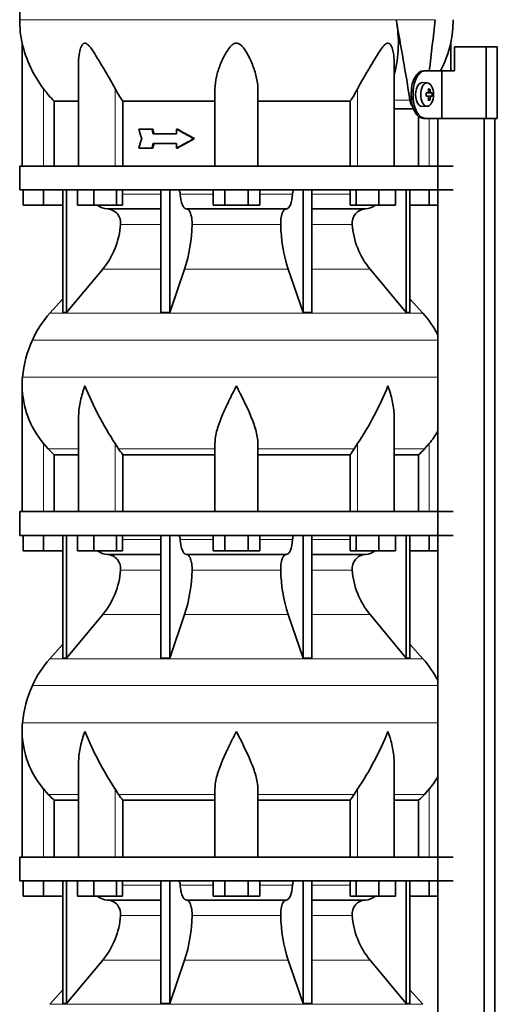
# Model space of a CAD drawing. Header units: millimetres. Extents: x 166 to 762, y -2759 to 1997.
# Tile 20 of 22: x 171 to 372, y 1128 to 1541. Entities that reach past the tile are written whole.
import ezdxf

# ---------------------------------------------------------------- set-up
doc = ezdxf.new("R2010")
doc.units = ezdxf.units.MM
for name, color, linetype in [('LOW_134-13', 7, 'Continuous'), ('M5X8_UNI7687', 7, 'Continuous'), ('VSI134_DIFFUSORE', 7, 'Continuous'), ('VSI134_TERMINALE', 7, 'Continuous'), ('VSI134_TESTATA', 7, 'Continuous')]:
    doc.layers.add(name, color=color, linetype=linetype)

# ---------------------------------------------------------------- blocks, each defined once
blk = doc.blocks.new('SE')
at = {"layer": 'LOW_134-13', "color": 7, "linetype": 'Continuous', "lineweight": 35}
for p, q in [((346.57, 1499.68), (346.57, 1479.68)), ((346.64, 1499.68), (346.64, -401.82)), ((366.02, -401.82), (366.02, 1499.68)), ((370.57, -401.82), (370.57, 1499.68)), ((346.57, 1469.68), (346.57, 1334.68)), ((346.57, 1324.68), (346.57, 1189.68)), ((346.57, 1179.68), (346.57, 1044.68))]:
    blk.add_line(p, q, dxfattribs=at)
at = {"layer": 'M5X8_UNI7687', "color": 7, "linetype": 'Continuous', "lineweight": 35}
for p, q in [((342.15, 1514.61), (340.05, 1514.68)), ((341.67, 1510.31), (342.47, 1510.39)), ((342.47, 1508.97), (341.67, 1509.06)), ((344.21, 1510.38), (341.98, 1510.22)), ((344.21, 1508.99), (341.98, 1509.15)), ((343.31, 1512.02), (342.65, 1511.48)), ((340.05, 1504.68), (342.15, 1504.75)), ((343.31, 1507.35), (342.65, 1507.89))]:
    blk.add_line(p, q, dxfattribs=at)
at = {"layer": 'M5X8_UNI7687', "color": 4, "linetype": 'Continuous', "lineweight": 9}
for p, q in [((341.67, 1510.31), (342.45, 1510.39)), ((342.45, 1508.97), (341.67, 1509.06)), ((343.76, 1510.39), (341.98, 1510.22)), ((341.98, 1509.15), (343.76, 1508.97)), ((343.49, 1508.48), (342.7, 1508.55)), ((342.71, 1510.81), (343.49, 1510.89))]:
    blk.add_line(p, q, dxfattribs=at)
at = {"layer": 'M5X8_UNI7687', "color": 7, "linetype": 'Continuous', "lineweight": 35}
blk.add_arc((334.96, 1509.68), 9.27, 355.7167, 4.2833, dxfattribs=at)
for centre, major_axis, ratio, start_param, end_param in [((340, 1509.68), (0, 5), 0.544639, 0, 3.159643), ((334.81, 1509.53), (9.97, 0.73), 0.047468, 0.695348, 0.809907), ((338.32, 1509.68), (0, -9.26), 0.361923, 1.49595, 1.645642), ((334.81, 1509.84), (9.97, -0.73), 0.047468, -0.809907, -0.695348), ((341.99, 1510.72), (-0.975, -0.099), 0.510424, 1.182652, 1.511361), ((341.99, 1508.65), (-0.975, 0.099), 0.510424, 4.771824, 5.100533), ((336.65, 1506.62), (7.92, 4.79), 0.318449, 0.410036, 0.559729), ((334.9, 1509.68), (0, 10), 0.788011, 4.833518, 4.948078), ((334.9, 1509.68), (0, -10), 0.788011, 1.335108, 1.449667), ((334.73, 1509.68), (0, 10), 0.882948, 4.833518, 4.948078), ((334.73, 1509.68), (0, -10), 0.882948, 1.335108, 1.449667), ((334.81, 1509.53), (9.97, 0.73), 0.047468, 0.33853, 0.453089), ((334.81, 1509.84), (9.97, -0.73), 0.047468, -0.453089, -0.33853), ((336.65, 1512.75), (7.92, -4.79), 0.318449, -0.559729, -0.410036)]:
    blk.add_ellipse(centre, major_axis=major_axis, ratio=ratio, start_param=start_param, end_param=end_param, dxfattribs=at)
blk.add_ellipse((342.1, 1509.68), major_axis=(0, -4.93), ratio=0.544639, dxfattribs=at)
for points in [[(342.45, 1510.39), (342.46, 1510.39), (342.48, 1510.4), (342.51, 1510.4), (342.54, 1510.42), (342.57, 1510.43), (342.59, 1510.45), (342.62, 1510.48), (342.64, 1510.51), (342.66, 1510.54), (342.68, 1510.58), (342.69, 1510.62), (342.7, 1510.66), (342.71, 1510.7), (342.72, 1510.75), (342.72, 1510.79), (342.72, 1510.84), (342.72, 1510.87), (342.72, 1510.89)], [(342.72, 1508.48), (342.72, 1508.49), (342.72, 1508.53), (342.72, 1508.57), (342.72, 1508.62), (342.71, 1508.66), (342.7, 1508.71), (342.69, 1508.75), (342.68, 1508.79), (342.66, 1508.83), (342.64, 1508.86), (342.62, 1508.89), (342.59, 1508.91), (342.57, 1508.93), (342.54, 1508.95), (342.51, 1508.96), (342.48, 1508.97), (342.46, 1508.97), (342.45, 1508.97)], [(343.49, 1510.89), (343.49, 1510.87), (343.5, 1510.84), (343.51, 1510.79), (343.52, 1510.75), (343.53, 1510.7), (343.54, 1510.66), (343.56, 1510.62), (343.58, 1510.58), (343.59, 1510.54), (343.61, 1510.51), (343.63, 1510.48), (343.66, 1510.45), (343.68, 1510.43), (343.7, 1510.42), (343.72, 1510.4), (343.74, 1510.4), (343.76, 1510.39), (343.76, 1510.39)], [(343.76, 1508.97), (343.76, 1508.97), (343.74, 1508.97), (343.72, 1508.96), (343.7, 1508.95), (343.68, 1508.93), (343.66, 1508.91), (343.63, 1508.89), (343.61, 1508.86), (343.59, 1508.83), (343.58, 1508.79), (343.56, 1508.75), (343.54, 1508.71), (343.53, 1508.66), (343.52, 1508.62), (343.51, 1508.57), (343.5, 1508.53), (343.49, 1508.49), (343.49, 1508.48)]]:
    blk.add_open_spline(points, degree=3, dxfattribs=at)
at = {"layer": 'VSI134_DIFFUSORE', "color": 7, "linetype": 'Continuous', "lineweight": 35}
for p, q in [((353.01, 1479.68), (171.01, 1479.68)), ((171.01, 1479.68), (171.01, 1469.68)), ((171.01, 1469.68), (353.01, 1469.68)), ((172.51, 1463.28), (172.51, 1469.68)), ((172.51, 1463.28), (172.51, 1469.68)), ((181.01, 1463.28), (181.01, 1469.68)), ((189.18, 1469.68), (189.18, 1418.23)), ((190.71, 1469.68), (190.71, 1418.23)), ((195.25, 1463.28), (195.25, 1469.68)), ((202.19, 1463.28), (202.19, 1469.68)), ((211.67, 1463.28), (211.67, 1469.68)), ((214.21, 1463.28), (214.21, 1469.68)), ((230.31, 1469.68), (230.31, 1418.23)), ((234, 1469.68), (234, 1418.23)), ((252.19, 1463.28), (252.19, 1469.68)), ((257.1, 1463.28), (257.1, 1469.68)), ((266.91, 1463.28), (266.91, 1469.68)), ((271.82, 1463.28), (271.82, 1469.68)), ((290.01, 1469.68), (290.01, 1418.23)), ((293.7, 1469.68), (293.7, 1418.23)), ((309.8, 1463.28), (309.8, 1469.68)), ((312.34, 1463.28), (312.34, 1469.68)), ((321.82, 1463.28), (321.82, 1469.68)), ((328.76, 1463.28), (328.76, 1469.68)), ((333.3, 1469.68), (333.3, 1418.23)), ((334.83, 1469.68), (334.83, 1418.23)), ((343.01, 1463.28), (343.01, 1469.68)), ((181.01, 1463.28), (172.51, 1463.28)), ((189.18, 1463.28), (181.01, 1463.28)), ((202.19, 1463.28), (195.25, 1463.28)), ((211.67, 1463.28), (202.19, 1463.28)), ((214.21, 1463.28), (211.67, 1463.28)), ((257.1, 1463.28), (252.19, 1463.28)), ((266.91, 1463.28), (257.1, 1463.28)), ((271.82, 1463.28), (266.91, 1463.28)), ((312.34, 1463.28), (309.8, 1463.28)), ((321.82, 1463.28), (312.34, 1463.28)), ((328.76, 1463.28), (321.82, 1463.28)), ((343.01, 1463.28), (334.83, 1463.28)), ((346.57, 1463.28), (343.01, 1463.28)), ((207.83, 1461.68), (230.31, 1461.68)), ((241.1, 1461.68), (282.91, 1461.68)), ((293.7, 1461.68), (316.18, 1461.68)), ((190.71, 1418.23), (205.86, 1436.44)), ((234, 1418.23), (240.28, 1436.44)), ((283.73, 1436.44), (290.01, 1418.23)), ((318.15, 1436.44), (333.3, 1418.23)), ((189.18, 1424), (183.71, 1417.93)), ((340.3, 1417.93), (334.83, 1424)), ((189.18, 1418.23), (190.71, 1418.23)), ((230.31, 1418.23), (234, 1418.23)), ((290.01, 1418.23), (293.7, 1418.23)), ((333.3, 1418.23), (334.83, 1418.23)), ((172.01, 1387.42), (172.01, 1334.68)), ((195.73, 1374.04), (195.73, 1334.68)), ((328.28, 1334.68), (328.28, 1374.04)), ((183.02, 1360.98), (181.01, 1363.28)), ((212.52, 1360.98), (211.09, 1363.28)), ((253.01, 1334.68), (253.01, 1363.28)), ((271.01, 1334.68), (271.01, 1363.28)), ((312.92, 1363.28), (311.5, 1360.98)), ((343.01, 1363.28), (340.99, 1360.98)), ((185.53, 1358.54), (195.73, 1358.54)), ((185.53, 1334.68), (185.53, 1358.54)), ((214.3, 1358.54), (253.01, 1358.54)), ((214.3, 1334.68), (214.3, 1358.54)), ((271.01, 1358.54), (309.72, 1358.54)), ((309.72, 1358.54), (309.72, 1334.68)), ((328.28, 1358.54), (338.48, 1358.54)), ((338.48, 1358.54), (338.48, 1334.68)), ((353.01, 1334.68), (171.01, 1334.68)), ((171.01, 1334.68), (171.01, 1324.68)), ((171.01, 1324.68), (353.01, 1324.68)), ((172.51, 1318.28), (172.51, 1324.68)), ((172.51, 1318.28), (172.51, 1324.68)), ((181.01, 1318.28), (181.01, 1324.68)), ((189.18, 1324.68), (189.18, 1273.23)), ((190.71, 1324.68), (190.71, 1273.23)), ((195.25, 1318.28), (195.25, 1324.68)), ((202.19, 1318.28), (202.19, 1324.68)), ((211.67, 1318.28), (211.67, 1324.68)), ((214.21, 1318.28), (214.21, 1324.68)), ((230.31, 1324.68), (230.31, 1273.23)), ((234, 1324.68), (234, 1273.23)), ((252.19, 1318.28), (252.19, 1324.68)), ((257.1, 1318.28), (257.1, 1324.68)), ((266.91, 1318.28), (266.91, 1324.68)), ((271.82, 1318.28), (271.82, 1324.68)), ((290.01, 1324.68), (290.01, 1273.23)), ((293.7, 1324.68), (293.7, 1273.23)), ((309.8, 1318.28), (309.8, 1324.68)), ((312.34, 1318.28), (312.34, 1324.68)), ((321.82, 1318.28), (321.82, 1324.68)), ((328.76, 1318.28), (328.76, 1324.68)), ((333.3, 1324.68), (333.3, 1273.23)), ((334.83, 1324.68), (334.83, 1273.23)), ((343.01, 1318.28), (343.01, 1324.68)), ((181.01, 1318.28), (172.51, 1318.28)), ((189.18, 1318.28), (181.01, 1318.28)), ((202.19, 1318.28), (195.25, 1318.28)), ((211.67, 1318.28), (202.19, 1318.28)), ((214.21, 1318.28), (211.67, 1318.28)), ((257.1, 1318.28), (252.19, 1318.28)), ((266.91, 1318.28), (257.1, 1318.28)), ((271.82, 1318.28), (266.91, 1318.28)), ((312.34, 1318.28), (309.8, 1318.28)), ((321.82, 1318.28), (312.34, 1318.28)), ((328.76, 1318.28), (321.82, 1318.28)), ((343.01, 1318.28), (334.83, 1318.28)), ((346.57, 1318.28), (343.01, 1318.28)), ((207.83, 1316.68), (230.31, 1316.68)), ((241.1, 1316.68), (282.91, 1316.68)), ((293.7, 1316.68), (316.18, 1316.68)), ((190.71, 1273.23), (205.86, 1291.44)), ((234, 1273.23), (240.28, 1291.44)), ((283.73, 1291.44), (290.01, 1273.23)), ((318.15, 1291.44), (333.3, 1273.23)), ((189.18, 1279), (183.71, 1272.93)), ((340.3, 1272.93), (334.83, 1279)), ((189.18, 1273.23), (190.71, 1273.23)), ((230.31, 1273.23), (234, 1273.23)), ((290.01, 1273.23), (293.7, 1273.23)), ((333.3, 1273.23), (334.83, 1273.23)), ((172.01, 1242.42), (172.01, 1189.68)), ((195.73, 1229.04), (195.73, 1189.68)), ((328.28, 1189.68), (328.28, 1229.04)), ((183.02, 1215.98), (181.01, 1218.28)), ((212.52, 1215.98), (211.09, 1218.28)), ((253.01, 1189.68), (253.01, 1218.28)), ((271.01, 1189.68), (271.01, 1218.28)), ((312.92, 1218.28), (311.5, 1215.98)), ((343.01, 1218.28), (340.99, 1215.98)), ((185.53, 1213.54), (195.73, 1213.54)), ((185.53, 1189.68), (185.53, 1213.54)), ((214.3, 1213.54), (253.01, 1213.54)), ((214.3, 1189.68), (214.3, 1213.54)), ((271.01, 1213.54), (309.72, 1213.54)), ((309.72, 1213.54), (309.72, 1189.68)), ((328.28, 1213.54), (338.48, 1213.54)), ((338.48, 1213.54), (338.48, 1189.68)), ((353.01, 1189.68), (171.01, 1189.68)), ((171.01, 1189.68), (171.01, 1179.68)), ((171.01, 1179.68), (353.01, 1179.68)), ((172.51, 1173.28), (172.51, 1179.68)), ((172.51, 1173.28), (172.51, 1179.68)), ((181.01, 1173.28), (181.01, 1179.68)), ((189.18, 1179.68), (189.18, 1128.23)), ((190.71, 1179.68), (190.71, 1128.23)), ((195.25, 1173.28), (195.25, 1179.68)), ((202.19, 1173.28), (202.19, 1179.68)), ((211.67, 1173.28), (211.67, 1179.68)), ((214.21, 1173.28), (214.21, 1179.68)), ((230.31, 1179.68), (230.31, 1128.23)), ((234, 1179.68), (234, 1128.23)), ((252.19, 1173.28), (252.19, 1179.68)), ((257.1, 1173.28), (257.1, 1179.68)), ((266.91, 1173.28), (266.91, 1179.68)), ((271.82, 1173.28), (271.82, 1179.68)), ((290.01, 1179.68), (290.01, 1128.23)), ((293.7, 1179.68), (293.7, 1128.23)), ((309.8, 1173.28), (309.8, 1179.68)), ((312.34, 1173.28), (312.34, 1179.68)), ((321.82, 1173.28), (321.82, 1179.68)), ((328.76, 1173.28), (328.76, 1179.68)), ((333.3, 1179.68), (333.3, 1128.23)), ((334.83, 1179.68), (334.83, 1128.23)), ((343.01, 1173.28), (343.01, 1179.68)), ((181.01, 1173.28), (172.51, 1173.28)), ((189.18, 1173.28), (181.01, 1173.28)), ((202.19, 1173.28), (195.25, 1173.28)), ((211.67, 1173.28), (202.19, 1173.28)), ((207.83, 1171.68), (230.31, 1171.68)), ((214.21, 1173.28), (211.67, 1173.28)), ((241.1, 1171.68), (282.91, 1171.68)), ((257.1, 1173.28), (252.19, 1173.28)), ((266.91, 1173.28), (257.1, 1173.28)), ((271.82, 1173.28), (266.91, 1173.28)), ((293.7, 1171.68), (316.18, 1171.68)), ((312.34, 1173.28), (309.8, 1173.28)), ((321.82, 1173.28), (312.34, 1173.28)), ((328.76, 1173.28), (321.82, 1173.28)), ((343.01, 1173.28), (334.83, 1173.28)), ((346.57, 1173.28), (343.01, 1173.28)), ((190.71, 1128.23), (205.86, 1146.44)), ((234, 1128.23), (240.28, 1146.44)), ((283.73, 1146.44), (290.01, 1128.23)), ((318.15, 1146.44), (333.3, 1128.23)), ((189.18, 1134), (183.71, 1127.93)), ((340.3, 1127.93), (334.83, 1134)), ((189.18, 1128.23), (190.71, 1128.23)), ((230.31, 1128.23), (234, 1128.23)), ((290.01, 1128.23), (293.7, 1128.23)), ((333.3, 1128.23), (334.83, 1128.23))]:
    blk.add_line(p, q, dxfattribs=at)
at = {"layer": 'VSI134_DIFFUSORE', "color": 4, "linetype": 'Continuous', "lineweight": 9}
for p, q in [((214.21, 1467.91), (230.31, 1467.91)), ((238.43, 1467.91), (252.19, 1467.91)), ((271.82, 1467.91), (285.58, 1467.91)), ((293.7, 1467.91), (309.8, 1467.91)), ((230.31, 1455.14), (213.38, 1455.14)), ((280.62, 1455.14), (243.39, 1455.14)), ((310.63, 1455.14), (293.7, 1455.14)), ((205.86, 1436.44), (230.31, 1436.44)), ((240.28, 1436.44), (283.73, 1436.44)), ((293.7, 1436.44), (318.15, 1436.44)), ((183.71, 1417.93), (340.3, 1417.93)), ((346.57, 1406.67), (176.34, 1406.67)), ((172.18, 1391.04), (346.57, 1391.04)), ((181.01, 1334.68), (181.01, 1363.28)), ((183.02, 1360.98), (195.73, 1360.98)), ((211.09, 1334.68), (211.09, 1363.28)), ((212.52, 1360.98), (253.01, 1360.98)), ((271.01, 1360.98), (311.5, 1360.98)), ((312.92, 1334.68), (312.92, 1363.28)), ((328.28, 1360.98), (340.99, 1360.98)), ((343.01, 1334.68), (343.01, 1363.28)), ((214.21, 1322.91), (230.31, 1322.91)), ((238.43, 1322.91), (252.19, 1322.91)), ((271.82, 1322.91), (285.58, 1322.91)), ((293.7, 1322.91), (309.8, 1322.91)), ((230.31, 1310.14), (213.38, 1310.14)), ((280.62, 1310.14), (243.39, 1310.14)), ((310.63, 1310.14), (293.7, 1310.14)), ((205.86, 1291.44), (230.31, 1291.44)), ((240.28, 1291.44), (283.73, 1291.44)), ((293.7, 1291.44), (318.15, 1291.44)), ((183.71, 1272.93), (340.3, 1272.93)), ((346.57, 1261.67), (176.34, 1261.67)), ((172.18, 1246.04), (346.57, 1246.04)), ((181.01, 1189.68), (181.01, 1218.28)), ((183.02, 1215.98), (195.73, 1215.98)), ((211.09, 1189.68), (211.09, 1218.28)), ((212.52, 1215.98), (253.01, 1215.98)), ((271.01, 1215.98), (311.5, 1215.98)), ((312.92, 1189.68), (312.92, 1218.28)), ((328.28, 1215.98), (340.99, 1215.98)), ((343.01, 1189.68), (343.01, 1218.28)), ((214.21, 1177.91), (230.31, 1177.91)), ((238.43, 1177.91), (252.19, 1177.91)), ((271.82, 1177.91), (285.58, 1177.91)), ((293.7, 1177.91), (309.8, 1177.91)), ((230.31, 1165.14), (213.38, 1165.14)), ((280.62, 1165.14), (243.39, 1165.14)), ((310.63, 1165.14), (293.7, 1165.14)), ((205.86, 1146.44), (230.31, 1146.44)), ((240.28, 1146.44), (283.73, 1146.44)), ((293.7, 1146.44), (318.15, 1146.44)), ((183.71, 1127.93), (340.3, 1127.93))]:
    blk.add_line(p, q, dxfattribs=at)
at = {"layer": 'VSI134_DIFFUSORE', "color": 7, "linetype": 'Continuous', "lineweight": 35}
for centre, radius, start, end in [((208.06, 1468.36), 6.68, 229.5852, 268.0094), ((315.95, 1468.36), 6.68, 271.9979, 310.3729), ((207.55, 1455.82), 5.87, 353.3223, 87.2173), ((316.44, 1455.84), 5.85, 92.5772, 186.8833), ((180.07, 1457.66), 33.4, 320.5472, 355.6594), ((178.44, 1456.34), 64.97, 342.1602, 358.9354), ((347.08, 1456.59), 66.48, 181.2569, 197.6475), ((344.04, 1457.71), 33.51, 184.3996, 219.3938), ((216.41, 1388.48), 44, 138, 155.5912), ((307.61, 1388.48), 44, 27.6842, 42), ((220.96, 1386.42), 49, 155.5912, 174.5826), ((210.51, 1387.41), 38.5, 174.5826, 180.0352), ((210.7, 1388.09), 38.7, 181.0159, 219.8906), ((336.7, 1444.95), 149.83, 202.585, 213.0327), ((201.79, 1437.31), 133.53, 326.3278, 338.0546), ((313.31, 1388.09), 38.7, 320.1094, 329.446), ((245.66, 1383.22), 39.91, 213.8601, 218.2043), ((278.38, 1383.2), 39.88, 321.7938, 326.1418), ((208.06, 1323.36), 6.68, 229.5852, 268.0094), ((315.95, 1323.36), 6.68, 271.9979, 310.3729), ((207.55, 1310.82), 5.87, 353.3223, 87.2173), ((316.44, 1310.84), 5.85, 92.5772, 186.8833), ((180.07, 1312.66), 33.4, 320.5472, 355.6594), ((178.44, 1311.34), 64.97, 342.1602, 358.9354), ((347.08, 1311.59), 66.48, 181.2569, 197.6475), ((344.04, 1312.71), 33.51, 184.3996, 219.3938), ((216.41, 1243.48), 44, 138, 155.5912), ((307.61, 1243.48), 44, 27.6842, 42), ((220.96, 1241.42), 49, 155.5912, 174.5826), ((210.51, 1242.41), 38.5, 174.5826, 180.0352), ((210.7, 1243.09), 38.7, 181.0159, 219.8906), ((336.7, 1299.95), 149.83, 202.585, 213.0327), ((201.79, 1292.31), 133.53, 326.3278, 338.0546), ((313.31, 1243.09), 38.7, 320.1094, 329.446), ((245.66, 1238.22), 39.91, 213.8601, 218.2043), ((278.38, 1238.2), 39.88, 321.7938, 326.1418), ((208.06, 1178.36), 6.68, 229.5852, 268.0094), ((207.55, 1165.82), 5.87, 353.3223, 87.2173), ((316.44, 1165.84), 5.85, 92.5772, 186.8833), ((315.95, 1178.36), 6.68, 271.9979, 310.3729), ((180.07, 1167.66), 33.4, 320.5472, 355.6594), ((178.44, 1166.34), 64.97, 342.1602, 358.9354), ((347.08, 1166.59), 66.48, 181.2569, 197.6475), ((344.04, 1167.71), 33.51, 184.3996, 219.3938)]:
    blk.add_arc(centre, radius, start, end, dxfattribs=at)
for points, knots in [([(237.67, 1469.68), (237.72, 1469.68), (237.76, 1469.67), (237.86, 1469.63), (237.9, 1469.6), (238.03, 1469.47), (238.11, 1469.34), (238.25, 1469.01), (238.31, 1468.82), (238.39, 1468.39), (238.42, 1468.15), (238.43, 1467.91)], [0, 0, 0, 0, 0.125, 0.125, 0.25, 0.25, 0.5, 0.5, 0.75, 0.75, 1, 1, 1, 1]), ([(241.1, 1461.68), (240.93, 1461.68), (240.77, 1461.72), (240.53, 1461.84), (240.45, 1461.89), (240.29, 1462), (240.22, 1462.07), (239.99, 1462.29), (239.84, 1462.48), (239.56, 1462.93), (239.43, 1463.18), (239.19, 1463.74), (239.08, 1464.06), (238.88, 1464.73), (238.79, 1465.09), (238.64, 1465.84), (238.58, 1466.24), (238.48, 1467.06), (238.45, 1467.48), (238.43, 1467.91)], [0, 0, 0, 0, 0.125, 0.125, 0.1875, 0.1875, 0.25, 0.25, 0.375, 0.375, 0.5, 0.5, 0.625, 0.625, 0.75, 0.75, 0.875, 0.875, 1, 1, 1, 1]), ([(285.58, 1467.91), (285.5, 1466.2), (285.19, 1464.6), (284.21, 1462.33), (283.56, 1461.68), (282.91, 1461.68)], [0, 0, 0, 0, 0.5, 0.5, 1, 1, 1, 1]), ([(285.58, 1467.91), (285.59, 1468.15), (285.62, 1468.38), (285.68, 1468.71), (285.71, 1468.81), (285.76, 1469), (285.79, 1469.09), (285.86, 1469.26), (285.9, 1469.33), (285.98, 1469.45), (286.02, 1469.51), (286.11, 1469.6), (286.15, 1469.63), (286.25, 1469.67), (286.29, 1469.68), (286.34, 1469.68)], [0, 0, 0, 0, 0.25, 0.25, 0.375, 0.375, 0.5, 0.5, 0.625, 0.625, 0.75, 0.75, 0.875, 0.875, 1, 1, 1, 1]), ([(241.1, 1461.68), (241.18, 1461.68), (241.26, 1461.67), (241.42, 1461.63), (241.49, 1461.6), (241.73, 1461.47), (241.88, 1461.34), (242.17, 1461), (242.31, 1460.8), (242.5, 1460.44), (242.57, 1460.31), (242.69, 1460.03), (242.74, 1459.88), (242.9, 1459.42), (243, 1459.09), (243.12, 1458.55), (243.16, 1458.37), (243.22, 1457.99), (243.25, 1457.8), (243.33, 1457.21), (243.37, 1456.8), (243.41, 1455.97), (243.41, 1455.55), (243.39, 1455.14)], [0, 0, 0, 0, 0.0625, 0.0625, 0.125, 0.125, 0.25, 0.25, 0.375, 0.375, 0.4375, 0.4375, 0.5, 0.5, 0.625, 0.625, 0.6875, 0.6875, 0.75, 0.75, 0.875, 0.875, 1, 1, 1, 1]), ([(280.62, 1455.14), (280.6, 1455.55), (280.61, 1455.97), (280.63, 1456.59), (280.65, 1456.79), (280.68, 1457.2), (280.71, 1457.4), (280.78, 1457.99), (280.85, 1458.37), (280.97, 1458.91), (281.02, 1459.08), (281.11, 1459.42), (281.21, 1459.74), (281.32, 1460.03), (281.44, 1460.3), (281.51, 1460.44), (281.7, 1460.8), (281.84, 1461.01), (282.13, 1461.34), (282.29, 1461.47), (282.6, 1461.64), (282.75, 1461.68), (282.91, 1461.68)], [0, 0, 0, 0, 0.125, 0.125, 0.1875, 0.1875, 0.25, 0.25, 0.375, 0.375, 0.4375, 0.4375, 0.5, 0.5625, 0.5625, 0.625, 0.625, 0.75, 0.75, 0.875, 0.875, 1, 1, 1, 1]), ([(198.37, 1387.41), (198.27, 1387.15), (198.18, 1386.89), (198, 1386.36), (197.91, 1386.1), (197.66, 1385.32), (197.5, 1384.8), (197.04, 1383.24), (196.77, 1382.21), (196.32, 1380.13), (196.14, 1379.09), (195.87, 1377.04), (195.78, 1376.02), (195.74, 1374.68), (195.73, 1374.36), (195.73, 1374.03)], [0, 0, 0, 0, 0.03125, 0.03125, 0.0625, 0.0625, 0.125, 0.125, 0.25, 0.25, 0.375, 0.375, 0.5, 0.5, 0.5400162, 0.5400162, 0.5400162, 0.5400162]), ([(262.01, 1387.41), (261.87, 1387.15), (261.74, 1386.89), (261.47, 1386.36), (261.34, 1386.1), (260.94, 1385.32), (260.68, 1384.8), (259.89, 1383.24), (259.38, 1382.21), (258.36, 1380.13), (257.87, 1379.09), (256.92, 1377.04), (256.47, 1376.02), (255.62, 1373.99), (255.23, 1372.98), (254.69, 1371.48), (254.51, 1370.98), (254.19, 1369.98), (254.04, 1369.48), (253.63, 1368), (253.41, 1367.03), (253.1, 1365.13), (253.01, 1364.19), (253.01, 1363.28)], [0, 0, 0, 0, 0.03125, 0.03125, 0.0625, 0.0625, 0.125, 0.125, 0.25, 0.25, 0.375, 0.375, 0.5, 0.5, 0.625, 0.625, 0.6875, 0.6875, 0.75, 0.75, 0.875, 0.875, 1, 1, 1, 1]), ([(271.01, 1363.28), (271.01, 1365.11), (270.66, 1367.01), (269.56, 1370.96), (268.81, 1372.97), (266.27, 1379.05), (264.12, 1383.26), (262.01, 1387.41)], [0, 0, 0, 0, 0.25, 0.25, 0.5, 0.5, 1, 1, 1, 1]), ([(328.28, 1374.03), (328.28, 1374.37), (328.27, 1374.71), (328.19, 1377.1), (327.91, 1379.14), (327.23, 1382.22), (326.97, 1383.25), (326.52, 1384.8), (326.35, 1385.32), (326.1, 1386.1), (325.97, 1386.49), (325.83, 1386.89), (325.74, 1387.15), (325.69, 1387.28), (325.65, 1387.41)], [0.4588627, 0.4588627, 0.4588627, 0.4588627, 0.5, 0.5, 0.75, 0.75, 0.875, 0.875, 0.9375, 0.9375, 0.96875, 0.984375, 0.984375, 1, 1, 1, 1]), ([(237.67, 1324.68), (237.72, 1324.68), (237.76, 1324.67), (237.86, 1324.63), (237.9, 1324.6), (238.03, 1324.47), (238.11, 1324.34), (238.25, 1324.01), (238.31, 1323.82), (238.39, 1323.39), (238.42, 1323.15), (238.43, 1322.91)], [0, 0, 0, 0, 0.125, 0.125, 0.25, 0.25, 0.5, 0.5, 0.75, 0.75, 1, 1, 1, 1]), ([(241.1, 1316.68), (240.93, 1316.68), (240.77, 1316.72), (240.53, 1316.84), (240.45, 1316.89), (240.29, 1317), (240.22, 1317.07), (239.99, 1317.29), (239.84, 1317.48), (239.56, 1317.93), (239.43, 1318.18), (239.19, 1318.74), (239.08, 1319.06), (238.88, 1319.73), (238.79, 1320.09), (238.64, 1320.84), (238.58, 1321.24), (238.48, 1322.06), (238.45, 1322.48), (238.43, 1322.91)], [0, 0, 0, 0, 0.125, 0.125, 0.1875, 0.1875, 0.25, 0.25, 0.375, 0.375, 0.5, 0.5, 0.625, 0.625, 0.75, 0.75, 0.875, 0.875, 1, 1, 1, 1]), ([(285.58, 1322.91), (285.5, 1321.2), (285.19, 1319.6), (284.21, 1317.33), (283.56, 1316.68), (282.91, 1316.68)], [0, 0, 0, 0, 0.5, 0.5, 1, 1, 1, 1]), ([(285.58, 1322.91), (285.59, 1323.15), (285.62, 1323.38), (285.68, 1323.71), (285.71, 1323.81), (285.76, 1324), (285.79, 1324.09), (285.86, 1324.26), (285.9, 1324.33), (285.98, 1324.45), (286.02, 1324.51), (286.11, 1324.6), (286.15, 1324.63), (286.25, 1324.67), (286.29, 1324.68), (286.34, 1324.68)], [0, 0, 0, 0, 0.25, 0.25, 0.375, 0.375, 0.5, 0.5, 0.625, 0.625, 0.75, 0.75, 0.875, 0.875, 1, 1, 1, 1]), ([(241.1, 1316.68), (241.18, 1316.68), (241.26, 1316.67), (241.42, 1316.63), (241.49, 1316.6), (241.73, 1316.47), (241.88, 1316.34), (242.17, 1316), (242.31, 1315.8), (242.5, 1315.44), (242.57, 1315.31), (242.69, 1315.03), (242.74, 1314.88), (242.9, 1314.42), (243, 1314.09), (243.12, 1313.55), (243.16, 1313.37), (243.22, 1312.99), (243.25, 1312.8), (243.33, 1312.21), (243.37, 1311.8), (243.41, 1310.97), (243.41, 1310.55), (243.39, 1310.14)], [0, 0, 0, 0, 0.0625, 0.0625, 0.125, 0.125, 0.25, 0.25, 0.375, 0.375, 0.4375, 0.4375, 0.5, 0.5, 0.625, 0.625, 0.6875, 0.6875, 0.75, 0.75, 0.875, 0.875, 1, 1, 1, 1]), ([(280.62, 1310.14), (280.6, 1310.55), (280.61, 1310.97), (280.63, 1311.59), (280.65, 1311.79), (280.68, 1312.2), (280.71, 1312.4), (280.78, 1312.99), (280.85, 1313.37), (280.97, 1313.91), (281.02, 1314.08), (281.11, 1314.42), (281.21, 1314.74), (281.32, 1315.03), (281.44, 1315.3), (281.51, 1315.44), (281.7, 1315.8), (281.84, 1316.01), (282.13, 1316.34), (282.29, 1316.47), (282.6, 1316.64), (282.75, 1316.68), (282.91, 1316.68)], [0, 0, 0, 0, 0.125, 0.125, 0.1875, 0.1875, 0.25, 0.25, 0.375, 0.375, 0.4375, 0.4375, 0.5, 0.5625, 0.5625, 0.625, 0.625, 0.75, 0.75, 0.875, 0.875, 1, 1, 1, 1]), ([(198.37, 1242.41), (198.27, 1242.15), (198.18, 1241.89), (198, 1241.36), (197.91, 1241.1), (197.66, 1240.32), (197.5, 1239.8), (197.04, 1238.24), (196.77, 1237.21), (196.32, 1235.13), (196.14, 1234.09), (195.87, 1232.04), (195.78, 1231.02), (195.74, 1229.68), (195.73, 1229.36), (195.73, 1229.03)], [0, 0, 0, 0, 0.03125, 0.03125, 0.0625, 0.0625, 0.125, 0.125, 0.25, 0.25, 0.375, 0.375, 0.5, 0.5, 0.5400162, 0.5400162, 0.5400162, 0.5400162]), ([(262.01, 1242.41), (261.87, 1242.15), (261.74, 1241.89), (261.47, 1241.36), (261.34, 1241.1), (260.94, 1240.32), (260.68, 1239.8), (259.89, 1238.24), (259.38, 1237.21), (258.36, 1235.13), (257.87, 1234.09), (256.92, 1232.04), (256.47, 1231.02), (255.62, 1228.99), (255.23, 1227.98), (254.69, 1226.48), (254.51, 1225.98), (254.19, 1224.98), (254.04, 1224.48), (253.63, 1223), (253.41, 1222.03), (253.1, 1220.13), (253.01, 1219.19), (253.01, 1218.28)], [0, 0, 0, 0, 0.03125, 0.03125, 0.0625, 0.0625, 0.125, 0.125, 0.25, 0.25, 0.375, 0.375, 0.5, 0.5, 0.625, 0.625, 0.6875, 0.6875, 0.75, 0.75, 0.875, 0.875, 1, 1, 1, 1]), ([(271.01, 1218.28), (271.01, 1220.11), (270.66, 1222.01), (269.56, 1225.96), (268.81, 1227.97), (266.27, 1234.05), (264.12, 1238.26), (262.01, 1242.41)], [0, 0, 0, 0, 0.25, 0.25, 0.5, 0.5, 1, 1, 1, 1]), ([(328.28, 1229.03), (328.28, 1229.37), (328.27, 1229.71), (328.19, 1232.1), (327.91, 1234.14), (327.23, 1237.22), (326.97, 1238.25), (326.52, 1239.8), (326.35, 1240.32), (326.1, 1241.1), (325.97, 1241.49), (325.83, 1241.89), (325.74, 1242.15), (325.69, 1242.28), (325.65, 1242.41)], [0.4588627, 0.4588627, 0.4588627, 0.4588627, 0.5, 0.5, 0.75, 0.75, 0.875, 0.875, 0.9375, 0.9375, 0.96875, 0.984375, 0.984375, 1, 1, 1, 1]), ([(237.67, 1179.68), (237.72, 1179.68), (237.76, 1179.67), (237.86, 1179.63), (237.9, 1179.6), (238.03, 1179.47), (238.11, 1179.34), (238.25, 1179.01), (238.31, 1178.82), (238.39, 1178.39), (238.42, 1178.15), (238.43, 1177.91)], [0, 0, 0, 0, 0.125, 0.125, 0.25, 0.25, 0.5, 0.5, 0.75, 0.75, 1, 1, 1, 1]), ([(241.1, 1171.68), (240.93, 1171.68), (240.77, 1171.72), (240.53, 1171.84), (240.45, 1171.89), (240.29, 1172), (240.22, 1172.07), (239.99, 1172.29), (239.84, 1172.48), (239.56, 1172.93), (239.43, 1173.18), (239.19, 1173.74), (239.08, 1174.06), (238.88, 1174.73), (238.79, 1175.09), (238.64, 1175.84), (238.58, 1176.24), (238.48, 1177.06), (238.45, 1177.48), (238.43, 1177.91)], [0, 0, 0, 0, 0.125, 0.125, 0.1875, 0.1875, 0.25, 0.25, 0.375, 0.375, 0.5, 0.5, 0.625, 0.625, 0.75, 0.75, 0.875, 0.875, 1, 1, 1, 1]), ([(285.58, 1177.91), (285.5, 1176.2), (285.19, 1174.6), (284.21, 1172.33), (283.56, 1171.68), (282.91, 1171.68)], [0, 0, 0, 0, 0.5, 0.5, 1, 1, 1, 1]), ([(285.58, 1177.91), (285.59, 1178.15), (285.62, 1178.38), (285.68, 1178.71), (285.71, 1178.81), (285.76, 1179), (285.79, 1179.09), (285.86, 1179.26), (285.9, 1179.33), (285.98, 1179.45), (286.02, 1179.51), (286.11, 1179.6), (286.15, 1179.63), (286.25, 1179.67), (286.29, 1179.68), (286.34, 1179.68)], [0, 0, 0, 0, 0.25, 0.25, 0.375, 0.375, 0.5, 0.5, 0.625, 0.625, 0.75, 0.75, 0.875, 0.875, 1, 1, 1, 1]), ([(241.1, 1171.68), (241.18, 1171.68), (241.26, 1171.67), (241.42, 1171.63), (241.49, 1171.6), (241.73, 1171.47), (241.88, 1171.34), (242.17, 1171), (242.31, 1170.8), (242.5, 1170.44), (242.57, 1170.31), (242.69, 1170.03), (242.74, 1169.88), (242.9, 1169.42), (243, 1169.09), (243.12, 1168.55), (243.16, 1168.37), (243.22, 1167.99), (243.25, 1167.8), (243.33, 1167.21), (243.37, 1166.8), (243.41, 1165.97), (243.41, 1165.55), (243.39, 1165.14)], [0, 0, 0, 0, 0.0625, 0.0625, 0.125, 0.125, 0.25, 0.25, 0.375, 0.375, 0.4375, 0.4375, 0.5, 0.5, 0.625, 0.625, 0.6875, 0.6875, 0.75, 0.75, 0.875, 0.875, 1, 1, 1, 1]), ([(280.62, 1165.14), (280.6, 1165.55), (280.61, 1165.97), (280.63, 1166.59), (280.65, 1166.79), (280.68, 1167.2), (280.71, 1167.4), (280.78, 1167.99), (280.85, 1168.37), (280.97, 1168.91), (281.02, 1169.08), (281.11, 1169.42), (281.21, 1169.74), (281.32, 1170.03), (281.44, 1170.3), (281.51, 1170.44), (281.7, 1170.8), (281.84, 1171.01), (282.13, 1171.34), (282.29, 1171.47), (282.6, 1171.64), (282.75, 1171.68), (282.91, 1171.68)], [0, 0, 0, 0, 0.125, 0.125, 0.1875, 0.1875, 0.25, 0.25, 0.375, 0.375, 0.4375, 0.4375, 0.5, 0.5625, 0.5625, 0.625, 0.625, 0.75, 0.75, 0.875, 0.875, 1, 1, 1, 1])]:
    blk.add_open_spline(points, degree=3, knots=knots, dxfattribs=at)
for points in [[(185.53, 1358.54), (184.66, 1359.32), (183.82, 1360.14), (183.02, 1360.98)], [(340.99, 1360.98), (340.19, 1360.14), (339.35, 1359.32), (338.48, 1358.54)], [(185.53, 1213.54), (184.66, 1214.32), (183.82, 1215.14), (183.02, 1215.98)], [(340.99, 1215.98), (340.19, 1215.14), (339.35, 1214.32), (338.48, 1213.54)]]:
    blk.add_open_spline(points, degree=3, dxfattribs=at)
at = {"layer": 'VSI134_TERMINALE', "color": 7, "linetype": 'Continuous', "lineweight": 35}
for p, q in [((366.9, 1529.68), (353.56, 1529.68)), ((353.56, 1529.68), (353.56, 1519.68)), ((371.58, 1529.68), (366.9, 1529.68)), ((366.9, 1499.68), (366.9, 1529.68)), ((371.58, 1499.68), (371.58, 1529.68)), ((340.52, 1519.68), (341.33, 1519.68)), ((341.33, 1519.68), (348.33, 1519.68)), ((348.33, 1519.68), (353.56, 1519.68)), ((348.33, 1499.68), (348.33, 1519.68)), ((335.46, 1508.68), (335.46, 1510.68)), ((336.26, 1508.68), (336.26, 1510.68)), ((341.33, 1499.68), (340.52, 1499.68)), ((341.33, 1499.68), (348.33, 1499.68)), ((366.9, 1499.68), (348.33, 1499.68)), ((371.58, 1499.68), (366.9, 1499.68))]:
    blk.add_line(p, q, dxfattribs=at)
at = {"layer": 'VSI134_TERMINALE', "color": 4, "linetype": 'Continuous', "lineweight": 9}
for p, q in [((335.46, 1510.68), (336.26, 1510.68)), ((336.26, 1508.68), (335.46, 1508.68))]:
    blk.add_line(p, q, dxfattribs=at)
at = {"layer": 'VSI134_TERMINALE', "color": 7, "linetype": 'Continuous', "lineweight": 35}
for points in [[(335.46, 1510.68), (335.46, 1511.87), (335.6, 1513.04), (336.14, 1515.22), (336.53, 1516.22), (337.98, 1518.71), (339.28, 1519.68), (340.52, 1519.68)], [(341.33, 1519.68), (340.7, 1519.68), (340.08, 1519.45), (338.87, 1518.55), (338.3, 1517.88), (336.85, 1515.4), (336.26, 1513.06), (336.26, 1510.68)], [(340.52, 1499.68), (339.9, 1499.68), (339.27, 1499.92), (338.07, 1500.82), (337.5, 1501.48), (336.05, 1503.97), (335.46, 1506.3), (335.46, 1508.68)], [(336.26, 1508.68), (336.26, 1507.49), (336.4, 1506.33), (336.94, 1504.15), (337.33, 1503.15), (338.78, 1500.66), (340.08, 1499.68), (341.33, 1499.68)]]:
    blk.add_open_spline(points, degree=3, knots=[0, 0, 0, 0, 0.25, 0.25, 0.5, 0.5, 1, 1, 1, 1], dxfattribs=at)
at = {"layer": 'VSI134_TESTATA', "color": 4, "linetype": 'Continuous', "lineweight": 9}
for p, q in [((171.01, 1541.1), (327.91, 1541.1)), ((329.09, 1541.1), (327.91, 1541.1)), ((181.01, 1479.68), (181.01, 1512.15)), ((211.09, 1479.68), (211.09, 1512.15)), ((312.92, 1479.68), (312.92, 1512.15)), ((328.28, 1507.39), (334.89, 1507.39)), ((343.01, 1479.68), (343.01, 1499.68))]:
    blk.add_line(p, q, dxfattribs=at)
at = {"layer": 'VSI134_TESTATA', "color": 7, "linetype": 'Continuous', "lineweight": 35}
for p, q in [((172.01, 1531.27), (172.01, 1479.68)), ((352.01, 1519.68), (352.01, 1531.27)), ((195.73, 1523.19), (195.73, 1479.68)), ((328.28, 1479.68), (328.28, 1523.19)), ((253.01, 1479.68), (253.01, 1512.15)), ((271.01, 1479.68), (271.01, 1512.15)), ((185.53, 1479.68), (185.53, 1506.87)), ((185.53, 1506.87), (195.73, 1506.87)), ((214.3, 1506.87), (253.01, 1506.87)), ((214.3, 1479.68), (214.3, 1506.87)), ((271.01, 1506.87), (309.72, 1506.87)), ((309.72, 1506.87), (309.72, 1479.68)), ((328.28, 1503.68), (336.37, 1503.68)), ((338.48, 1500.55), (338.48, 1479.68)), ((226.48, 1495.18), (220.99, 1495.18)), ((226.86, 1495.18), (226.48, 1495.18)), ((236.84, 1493.18), (227.13, 1493.18)), ((237.22, 1495.18), (236.84, 1495.18)), ((236.84, 1495.18), (236.84, 1493.18)), ((236.84, 1489.18), (227.13, 1489.18)), ((236.84, 1489.18), (236.84, 1487.18)), ((244.48, 1491.18), (244.09, 1491.18)), ((226.48, 1487.18), (220.99, 1487.18)), ((226.86, 1487.18), (226.48, 1487.18)), ((237.22, 1487.18), (236.84, 1487.18))]:
    blk.add_line(p, q, dxfattribs=at)
for centre, radius, start, end in [((219.87, 1541.1), 48.86, 180.0008, 191.6142), ((279.1, 1531.35), 50.93, 344.9527, 11.0394), ((304.15, 1541.1), 48.86, 348.3855, 0.003), ((222.26, 1543.25), 51.67, 193.411, 217.0092), ((301.75, 1543.25), 51.67, 332.8548, 346.589), ((253.93, 1534.49), 48.31, 207.5468, 214.8794), ((270.09, 1534.49), 48.3, 325.12, 332.4538)]:
    blk.add_arc(centre, radius, start, end, dxfattribs=at)
for centre, major_axis, ratio, start_param, end_param in [((262.01, 1485.02), (-52.11, 339.42), 0.219797, -1.538622, -1.438638), ((262.01, 1485.02), (52.11, 339.42), 0.219797, -1.434831, -1.371171), ((479.41, 1461.49), (-237.03, 601.65), 0.359605, 1.374595, 1.381187), ((485.35, 1478.09), (-242.55, 615.67), 0.359595, 1.402583, 1.4058), ((482.42, 1478.1), (-239.38, 607.63), 0.359584, 1.402231, 1.405491), ((262.01, 1497.85), (-77.73, 39.62), 0.163128, 1.3252, 1.422004), ((262.01, 1497.85), (-76.74, 39.11), 0.163128, 1.326035, 1.424113), ((479.41, 1520.87), (-237.03, -601.65), 0.359605, -1.381187, -1.374596), ((485.38, 1504.27), (-242.57, -615.71), 0.359617, -1.405787, -1.402569), ((482.42, 1504.27), (-239.38, -607.63), 0.359584, -1.405491, -1.402231), ((262.01, 1484.52), (-77.73, -39.62), 0.163128, -1.422004, -1.3252), ((262.01, 1484.52), (-76.74, -39.11), 0.163128, -1.424113, -1.326035)]:
    blk.add_ellipse(centre, major_axis=major_axis, ratio=ratio, start_param=start_param, end_param=end_param, dxfattribs=at)
for points, knots in [([(183.52, 1616.37), (182.62, 1614.42), (181.07, 1611), (178.61, 1605.19), (176.52, 1599.2), (174.89, 1593.02), (173.67, 1586.78), (172.78, 1580.54), (171.96, 1572.6), (171.38, 1563.02), (171.1, 1551.72), (171.04, 1544.97), (171.02, 1541.1)], [0, 0, 0, 0, 0.075828, 0.157662, 0.24065, 0.323649, 0.406117, 0.487779, 0.568882, 0.716697, 0.863346, 1, 1, 1, 1]), ([(211.09, 1512.15), (210.24, 1513.79), (209.29, 1515.45), (207.32, 1518.85), (206.29, 1520.59), (204.22, 1524.03), (203.19, 1525.76), (201.55, 1528.27), (200.99, 1529.1), (200.07, 1530.2), (199.76, 1530.55), (199.06, 1531.1), (198.68, 1531.28), (197.96, 1531.25), (197.65, 1531.04), (197.16, 1530.46), (196.97, 1530.11), (196.49, 1529), (196.27, 1528.17), (195.84, 1525.99), (195.73, 1524.59), (195.73, 1523.19)], [0, 0, 0, 0, 0.125, 0.125, 0.25, 0.25, 0.375, 0.375, 0.4375, 0.4375, 0.46875, 0.46875, 0.5, 0.5, 0.53125, 0.53125, 0.5625, 0.5625, 0.625, 0.625, 0.7271447, 0.7271447, 0.7271447, 0.7271447]), ([(271.01, 1512.15), (271.01, 1513.79), (270.77, 1515.45), (269.98, 1518.85), (269.42, 1520.59), (268.04, 1524.03), (267.24, 1525.76), (265.72, 1528.27), (265.17, 1529.1), (264.16, 1530.2), (263.8, 1530.55), (262.95, 1531.1), (262.45, 1531.28), (261.43, 1531.25), (260.95, 1531.04), (260.11, 1530.46), (259.76, 1530.11), (258.77, 1529), (258.23, 1528.17), (256.74, 1525.69), (255.94, 1523.97), (254.57, 1520.51), (254.02, 1518.81), (253.24, 1515.45), (253.01, 1513.77), (253.01, 1512.15)], [0, 0, 0, 0, 0.125, 0.125, 0.25, 0.25, 0.375, 0.375, 0.4375, 0.4375, 0.46875, 0.46875, 0.5, 0.5, 0.53125, 0.53125, 0.5625, 0.5625, 0.625, 0.625, 0.75, 0.75, 0.875, 0.875, 1, 1, 1, 1]), ([(328.28, 1523.19), (328.28, 1524.62), (328.17, 1526.04), (327.72, 1528.27), (327.5, 1529.1), (326.99, 1530.2), (326.79, 1530.55), (326.28, 1531.1), (325.96, 1531.28), (325.23, 1531.25), (324.86, 1531.04), (324.17, 1530.46), (323.86, 1530.11), (322.95, 1529), (322.4, 1528.17), (320.78, 1525.69), (319.75, 1523.97), (317.68, 1520.51), (316.67, 1518.81), (314.72, 1515.45), (313.76, 1513.77), (312.92, 1512.15)], [0.2712662, 0.2712662, 0.2712662, 0.2712662, 0.375, 0.375, 0.4375, 0.4375, 0.46875, 0.46875, 0.5, 0.5, 0.53125, 0.53125, 0.5625, 0.5625, 0.625, 0.625, 0.75, 0.75, 0.875, 0.875, 1, 1, 1, 1]), ([(185.53, 1506.87), (184.71, 1507.7), (183.92, 1508.56), (182.41, 1510.32), (181.69, 1511.22), (181.01, 1512.15)], [0, 0, 0, 0, 0.5, 0.5, 1, 1, 1, 1]), ([(336.04, 1504.61), (336.01, 1504.64), (335.98, 1504.68), (335.83, 1504.88), (335.71, 1505.07), (335.49, 1505.46), (335.39, 1505.67), (335.21, 1506.13), (335.13, 1506.37), (334.99, 1506.87), (334.94, 1507.12), (334.89, 1507.39)], [0.4721333, 0.4721333, 0.4721333, 0.4721333, 0.5, 0.5, 0.625, 0.625, 0.75, 0.75, 0.875, 0.875, 1, 1, 1, 1])]:
    blk.add_open_spline(points, degree=3, knots=knots, dxfattribs=at)
at = {"layer": 'VSI134_TESTATA', "color": 4, "linetype": 'Continuous', "lineweight": 9}
blk.add_rational_spline([(327.91, 1541.1), (335.29, 1541.11), (341.2, 1541.11), (345.46, 1541.11)], [1, 0.989771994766, 0.989771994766, 1], degree=3, dxfattribs=at)

msp = doc.modelspace()

# ---------------------------------------------------------------- block references
msp.add_blockref('SE', (0, 0))

doc.saveas('drawing.dxf')
